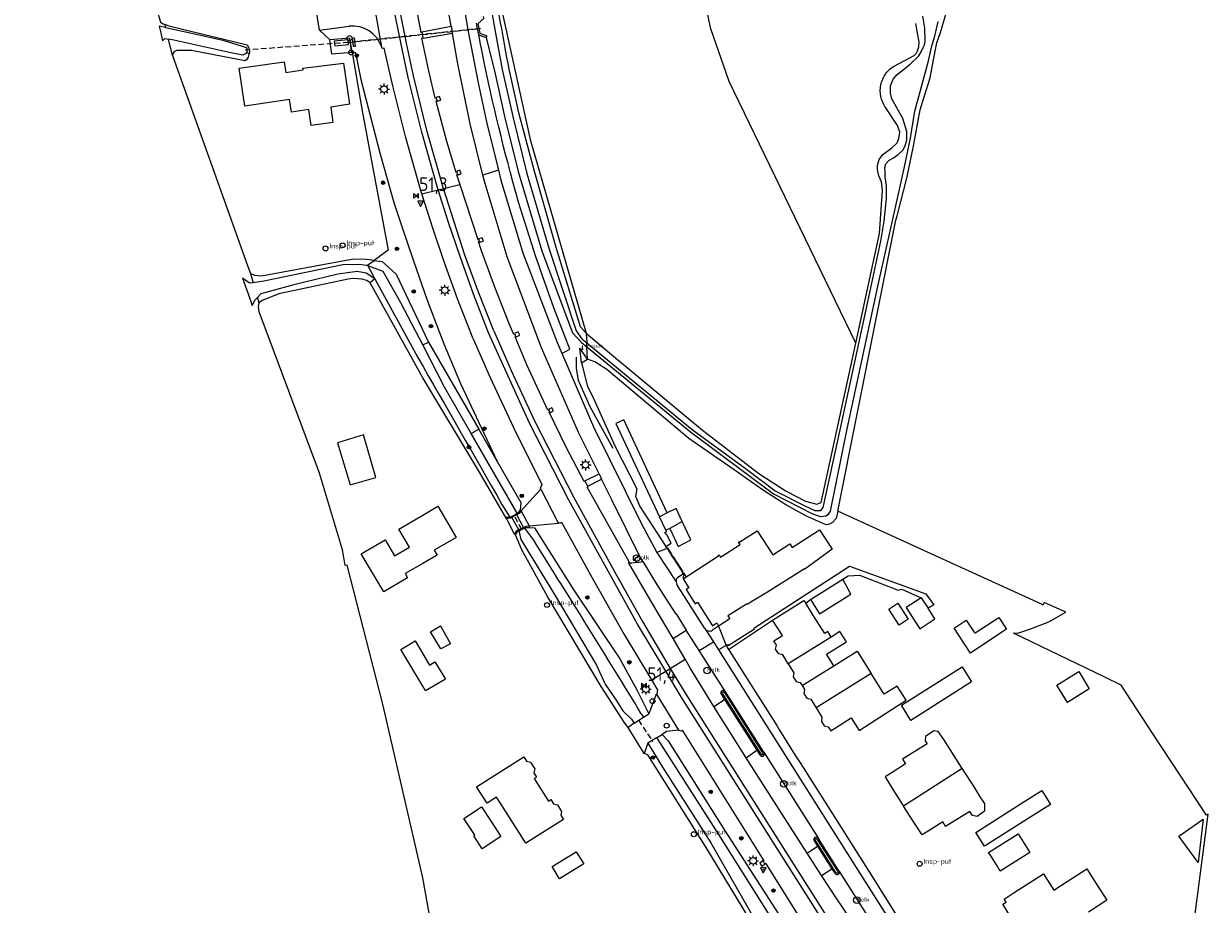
# Model space of a CAD drawing. Header units: metres. Extents: x 155581 to 157790, y 453982 to 460043.
# Tile 65 of 79: x 155927 to 156143, y 458520 to 458681. Entities that reach past the tile are written whole.
import ezdxf

# ---------------------------------------------------------------- set-up
doc = ezdxf.new("R2010")
doc.units = ezdxf.units.M
doc.header["$LTSCALE"] = 4
doc.linetypes.add('STIPPELFIJN', pattern=[0.375, 0.25, -0.125])
doc.layers.get('0').update_dxf_attribs({"linetype": 'CONTINUOUS'})
for name, color, linetype in [('G_BTD', 3, 'CONTINUOUS'), ('G_KWDUPM1', 11, 'ByLayer'), ('G_OBWUP', 10, 'ByLayer'), ('G_OTD', 32, 'CONTINUOUS'), ('G_OVKP1', 2, 'ByLayer'), ('G_OWG', 6, 'CONTINUOUS'), ('G_OWT', 6, 'CONTINUOUS'), ('G_PND', 1, 'CONTINUOUS'), ('G_WGD', 7, 'CONTINUOUS'), ('G_WTD', 5, 'CONTINUOUS'), ('LKWDUP', 5, 'CONTINUOUS'), ('LSHD', 3, 'CONTINUOUS'), ('PPALHM', 10, 'CONTINUOUS'), ('PVGO', 102, 'CONTINUOUS')]:
    doc.layers.add(name, color=color, linetype=linetype)
for name, color, linetype, true_color in [('PBRD', 7, 'CONTINUOUS', 0xbd2877), ('PPAL', 7, 'CONTINUOUS', 0xbd2877), ('PPUT', 7, 'CONTINUOUS', 0xbd2877)]:
    doc.layers.add(name, color=color, linetype=linetype, true_color=true_color)
doc.styles.add('ISO', font='ISO')
doc.styles.get("Standard").update_dxf_attribs({"font": 'ISO'})

# ---------------------------------------------------------------- blocks, each defined once
blk = doc.blocks.new('verkeersteller')
at = {"color": 0}
blk.add_circle((0, 0), 0.45, dxfattribs=at)
blk = doc.blocks.new('klok')
at = {"color": 0}
blk.add_circle((0, 0), 0.45, dxfattribs=at)
at = {"style": 'ISO'}
blk.add_attdef('KLOK', (0.7, 0), '', height=0.9, dxfattribs=at)
blk = doc.blocks.new('boom')
at = {"color": 0}
for radius in [0.315, 0.225, 0.135]:
    blk.add_circle((0, 0), radius, dxfattribs=at)
blk = doc.blocks.new('lichtmast')
at = {"color": 0}
for p, q in [((-0.6, 0), (-1, 0)), ((-0.71, 0.71), (-0.42, 0.42)), ((0, 0.6), (0, 1)), ((0.42, 0.42), (0.71, 0.71)), ((0.6, 0), (1, 0)), ((-0.42, -0.42), (-0.71, -0.71)), ((0, -0.6), (0, -1)), ((0.42, -0.42), (0.71, -0.71))]:
    blk.add_line(p, q, dxfattribs=at)
blk.add_circle((0, 0), 0.6, dxfattribs=at)
blk = doc.blocks.new('kilometerpaal')
at = {"color": 0}
for p, q in [((-0.44, 0.44), (0.44, -0.44)), ((-0.44, -0.44), (-0.44, 0.44)), ((0.44, 0.44), (-0.44, -0.44)), ((0.44, -0.44), (0.44, 0.44))]:
    blk.add_line(p, q, dxfattribs=at)
at = {"color": 0, "style": 'ISO'}
blk.add_attdef('KILOMETERPAAL', (0.59, 0.87), '', height=2.5, dxfattribs=at)
blk = doc.blocks.new('verkeersbord')
at = {"color": 0}
for p, q in [((0.5, 0.32), (-0.5, 0.32)), ((-0.5, 0.32), (0, -0.6)), ((0, -0.6), (0.5, 0.32))]:
    blk.add_line(p, q, dxfattribs=at)
blk = doc.blocks.new('verkeersbord-pl')
at = {"linetype": 'Continuous'}
blk.add_circle((0, 0), 0.03, dxfattribs=at)
blk = doc.blocks.new('kolk')
at = {"color": 0}
blk.add_circle((0, 0), 0.6, dxfattribs=at)
at = {"color": 0, "linetype": 'Continuous', "style": 'ISO'}
blk.add_attdef('KOLK', (-0.04, -0.26), '', height=0.8, dxfattribs=at)
blk = doc.blocks.new('grensmarkering')
at = {"linetype": 'ByBlock', "lineweight": -2}
h = blk.add_hatch(color=0, dxfattribs=at)
h.dxf.hatch_style = 1
h.paths.add_polyline_path([(0.09, 0.55, 0.219912), (0.05, 0.61, -0.457379), (0.04, 0.66, 2.245674), (-0.04, 0.66, -0.457379), (-0.05, 0.61, 0.219912), (-0.09, 0.55), (-0.15, 0.04), (-0.18, 0.04), (-0.18, 0.01, 0.018367), (-0.1, 0, -0.954633), (0.1, 0, 0.018367), (0.18, 0.01), (0.18, 0.04), (0.15, 0.04)])
at = {"linetype": 'ByBlock', "lineweight": -2, "true_color": 0x681648}
h = blk.add_hatch(color=219, dxfattribs=at)
h.dxf.hatch_style = 1
h.paths.add_polyline_path([(0.1, 0, 1), (-0.1, 0, 1)])
at = {"linetype": 'ByBlock', "lineweight": -2}
h = blk.add_hatch(color=0, dxfattribs=at)
h.dxf.hatch_style = 1
h.paths.add_polyline_path([(0.18, -0.04, -0.022381), (0.08, -0.06, -0.528879), (-0.08, -0.06, -0.022381), (-0.18, -0.04), (-0.18, -0.13, 0.083333), (0.18, -0.13)])
at = {"color": 0, "linetype": 'ByBlock', "lineweight": -2}
blk.add_attdef('GRENSMARKERING', (0.5, 0.35), '', height=0.5, dxfattribs=at)

msp = doc.modelspace()

# ---------------------------------------------------------------- linework, layer by layer
at = {"layer": 'G_BTD', "linetype": 'Continuous', "transparency": 33554687}
msp.add_lwpolyline([(156024.502, 458868.349), (156019.582, 458842.001), (156017.562, 458828.313), (156012.008, 458785.738), (156009.896, 458763.15), (156008.821, 458750), (156009.008, 458747.662), (156010.069, 458716.313), (156011.658, 458700.66), (156014.362, 458683.251), (156019.578, 458659.517), (156029.75, 458624.271)], dxfattribs=at)
at = {"layer": 'G_KWDUPM1', "transparency": 33554687}
for points in [[(156017.031, 458591.389), (156017.123, 458591.219)], [(156018.37, 458588.915), (156017.123, 458591.219)], [(156016.143, 458590.929), (156016.24, 458590.75)], [(156017.473, 458588.471), (156016.24, 458590.75)], [(156017.473, 458588.471), (156017.548, 458588.332)], [(156018.37, 458588.915), (156018.461, 458588.746)]]:
    msp.add_lwpolyline(points, dxfattribs=at)
at = {"layer": 'G_OBWUP', "transparency": 33554687}
for points in [[(156047.262, 458590.021), (156046.17, 458592.356), (156044.525, 458591.587)], [(156045.009, 458588.756), (156044.27, 458588.41), (156043.14, 458590.826)]]:
    msp.add_lwpolyline(points, dxfattribs=at)
at = {"layer": 'G_OTD', "linetype": 'Continuous', "transparency": 33554687}
for points in [[(155927.398, 458838.829), (155927.345, 458838.44), (155927.391, 458821.046), (155928.834, 458803.534), (155931.871, 458779.417), (155933.444, 458766.933), (155939.545, 458734.982), (155951.617, 458683.185), (155952.266, 458680.904), (155952.724, 458680.581), (155952.998, 458680.487)], [(156078.837, 458622.455), (156055.821, 458670.049), (156052.453, 458679.672), (156047.271, 458703.886)], [(155987.159, 458675.383), (155983.445, 458675.023), (155983.116, 458677.691)], [(155986.494, 458676.83), (155986.41, 458677.678), (155983.907, 458677.43), (155983.947, 458677.023), (155983.991, 458676.582), (155986.494, 458676.83)], [(155987.159, 458675.383), (155988.981, 458664.742), (155993.706, 458639.388), (155991.137, 458637.531)], [(155954.463, 458674.823), (155968.162, 458636.438), (155968.632, 458635.167)], [(156002.421, 458511.617), (156000, 458525.15), (155992.752, 458556.78), (155986.224, 458582.03), (155985.874, 458581.972), (155985.453, 458584.516), (155985.396, 458584.838), (155981.188, 458598.797), (155970.212, 458628.185), (155970.084, 458629.104), (155970.219, 458629.798)], [(156139.485, 458509.753), (156143.043, 458536.73), (156142.689, 458536.581), (156134.667, 458548.812), (156133.821, 458550.102), (156127.179, 458560.23), (156124.211, 458561.658), (156107.575, 458569.661), (156108.517, 458569.723), (156110.873, 458570.527), (156114.026, 458571.716), (156117.072, 458573.489), (156113.163, 458575.293), (156112.887, 458574.791), (156112.537, 458575.03), (156094.048, 458583.446), (156075.559, 458591.863)], [(156015.245, 458590.53), (156015.164, 458590.754)], [(156016.736, 458587.693), (156016.912, 458587.55)], [(156090.75, 458576.127), (156088.006, 458574.326), (156089.201, 458572.505), (156090.528, 458570.483), (156093.272, 458572.284), (156092.01, 458574.207)], [(156086.513, 458575.125), (156088.404, 458572.2), (156086.764, 458571.14), (156084.874, 458574.065), (156086.513, 458575.125)], [(156098.946, 458572.025), (156100.508, 458569.657), (156100.6, 458569.718), (156104.885, 458572.544), (156106.308, 458570.387), (156101.999, 458567.543), (156099.764, 458566.069), (156096.779, 458570.595), (156098.946, 458572.025)], [(156003.325, 458566.803), (156001.411, 458569.95), (156003.227, 458571.031), (156005.037, 458567.747), (156003.325, 458566.803)], [(156001.238, 458563.853), (156002.216, 458564.437), (156004.135, 458561.32), (156000.528, 458559.168), (156000, 458560.053), (155996.024, 458566.716), (155998.609, 458568.259), (156000, 458565.928), (156001.238, 458563.853)], [(156087.178, 458556.562), (156098.247, 458563.575), (156099.923, 458560.804), (156088.854, 458553.791), (156087.178, 458556.562)], [(156115.463, 458560.202), (156119.489, 458562.73), (156121.338, 458559.546), (156117.429, 458557.042), (156115.463, 458560.202)], [(156018.42, 458547.157), (156018.91, 458546.377), (156019.613, 458546.214), (156020.391, 458544.989), (156020.236, 458544.28), (156020.738, 458543.483), (156020.315, 458543.217), (156021.654, 458541.088), (156022.887, 458539.129), (156023.33, 458539.414), (156023.839, 458538.624), (156024.528, 458538.464), (156025.297, 458537.233), (156025.151, 458536.539), (156025.645, 458535.745), (156018.789, 458531.481), (156015.187, 458537.099), (156013.438, 458539.828), (156011.717, 458538.725), (156009.798, 458541.717), (156018.42, 458547.157)], [(156114.315, 458538.508), (156110.755, 458536.249), (156102.438, 458530.971), (156102.312, 458530.89), (156100.704, 458533.423), (156109.147, 458538.782), (156112.707, 458541.041), (156114.315, 458538.508)], [(156007.503, 458535.969), (156010.717, 458538.07), (156012.453, 458535.413), (156014.252, 458532.661), (156010.853, 458530.439), (156009.305, 458532.809), (156009.473, 458532.919), (156009.168, 458533.387), (156008.364, 458534.652), (156007.503, 458535.969)], [(156142.123, 458535.836), (156141.171, 458527.961), (156137.683, 458532.718), (156142.123, 458535.836)], [(156104.573, 458527.327), (156103.421, 458529.143), (156103.019, 458529.776), (156108.397, 458533.189), (156110.551, 458529.795), (156105.173, 458526.382), (156104.573, 458527.327)], [(156027.942, 458529.909), (156029.316, 458527.691), (156024.933, 458524.987), (156023.564, 458527.198), (156027.942, 458529.909)], [(156107.238, 458517.808), (156105.613, 458520.353), (156106.211, 458520.735), (156105.851, 458521.3), (156107.688, 458522.473), (156113.032, 458525.886), (156114.946, 458522.888), (156117.549, 458524.582), (156120.902, 458526.765), (156122.712, 458523.985), (156124.582, 458521.115), (156121.229, 458518.931)]]:
    msp.add_lwpolyline(points, dxfattribs=at)
at = {"layer": 'G_OVKP1', "transparency": 33554687}
for points in [[(156044.525, 458591.587), (156036.609, 458608.507), (156035.18, 458607.839), (156043.14, 458590.826)], [(156044.525, 458591.587), (156043.14, 458590.826)], [(156047.262, 458590.021), (156045.009, 458588.756)], [(156045.009, 458588.756), (156046.515, 458585.484), (156048.824, 458586.683), (156047.262, 458590.021)]]:
    msp.add_lwpolyline(points, dxfattribs=at)
at = {"layer": 'G_OWG', "linetype": 'Continuous', "transparency": 33554687}
for points in [[(156010.208, 458678.556), (156009.988, 458679.676), (156009.785, 458680.706)], [(155983.116, 458677.691), (155981.201, 458679.395)], [(155987.159, 458675.383), (155986.72, 458677.951), (155983.116, 458677.691)], [(156010.208, 458678.556), (156010.955, 458678.261)], [(156011.576, 458678.015), (156010.955, 458678.261)], [(155987.823, 458675.325), (155987.405, 458675.347), (155987.159, 458675.383)], [(156013.628, 458600.846), (156006.93, 458615.078), (156003.928, 458622.293), (156000.852, 458630.212), (155998.362, 458637.353), (155996.131, 458643.991), (155994.782, 458648.003), (155992.251, 458657.05), (155988.871, 458670.164), (155987.823, 458675.325)], [(156002.625, 458666.591), (156002.648, 458666.509), (156003.294, 458666.693), (156003.081, 458667.324), (156002.467, 458667.158), (156002.467, 458667.088)], [(156006.415, 458653.211), (156006.462, 458653.102), (156007.001, 458653.299), (156006.789, 458653.949), (156006.231, 458653.773), (156006.261, 458653.68)], [(156002.799, 458650.366), (156003.782, 458650.614)], [(156010.367, 458641.002), (156010.424, 458640.818), (156011.055, 458641.017), (156010.836, 458641.634), (156010.211, 458641.421), (156010.232, 458641.37)], [(156017.01, 458623.607), (156017.667, 458623.895), (156017.378, 458624.504), (156016.738, 458624.206), (156016.779, 458624.066)], [(156028.892, 458618.885), (156028.595, 458621.527)], [(156030.03, 458619.525), (156028.595, 458621.527)], [(156025.343, 458620.613), (156025.425, 458620.656), (156026.81, 458621.376)], [(156028.892, 458618.885), (156030.03, 458619.525)], [(156028.892, 458618.885), (156030.027, 458614.564), (156030.941, 458612.783), (156034.989, 458603.745), (156038.963, 458595.95), (156038.725, 458594.628), (156039.56, 458592.753), (156044.266, 458585.473), (156044.487, 458585.112)], [(156023.194, 458609.968), (156023.256, 458609.866), (156023.804, 458610.117), (156023.513, 458610.71), (156022.981, 458610.453), (156022.984, 458610.343)], [(156017.123, 458591.219), (156016.722, 458591.006), (156016.24, 458590.75)], [(156017.952, 458591.948), (156017.58, 458591.461), (156017.123, 458591.219)], [(156017.952, 458591.948), (156017.784, 458592.05)], [(156016.24, 458590.75), (156015.964, 458590.603), (156015.245, 458590.53)], [(156016.736, 458587.693), (156015.245, 458590.53)], [(156019.427, 458589.13), (156018.769, 458589.112), (156018.37, 458588.915)], [(156019.431, 458588.908), (156019.427, 458589.13)], [(156017.473, 458588.471), (156017.102, 458588.288), (156016.736, 458587.693)], [(156018.37, 458588.915), (156017.921, 458588.693), (156017.473, 458588.471)], [(156039.457, 458583.772), (156038.566, 458583.219), (156038.969, 458582.528)], [(156047.487, 458580.468), (156047.404, 458579.592)], [(156055.654, 458566.732), (156056.206, 458565.859), (156057.05, 458564.555), (156060.108, 458559.739), (156060.645, 458558.892), (156064.464, 458552.866), (156064.972, 458552.053), (156067.757, 458547.566), (156068.712, 458546.079), (156069.268, 458545.214), (156072.75, 458539.793), (156074.333, 458537.317), (156081.422, 458526.04), (156082.725, 458523.971), (156086.278, 458518.319)], [(156044.248, 458562.762), (156045.087, 458563.279)], [(156054.928, 458558.86), (156061.897, 458547.9)], [(156054.562, 458558.646), (156061.556, 458547.668)], [(156075.226, 458526.116), (156071.501, 458531.92)], [(156071.853, 458532.159), (156075.602, 458526.305)], [(156061.962, 458528.193), (156061.923, 458528.238), (156061.392, 458527.832), (156061.771, 458527.298), (156062.299, 458527.648), (156062.24, 458527.73)]]:
    msp.add_lwpolyline(points, dxfattribs=at)
for points in [[(156016.42, 458651.821, -0.0192932), (156010.208, 458678.556)], [(156026.81, 458621.376, -0.0282427), (156016.42, 458651.821)], [(156054.562, 458558.646, -0.2925005), (156054.602, 458558.988)], [(156054.602, 458558.988, -0.3509899), (156054.928, 458558.86)], [(156061.881, 458547.546, -0.3145668), (156061.556, 458547.668)], [(156061.897, 458547.9, -0.3049742), (156061.881, 458547.546)], [(156071.501, 458531.92, -0.4223439), (156071.523, 458532.28)], [(156071.853, 458532.159, 0.2817203), (156071.523, 458532.28)], [(156075.657, 458526.032, -0.431882), (156075.226, 458526.116)], [(156075.602, 458526.305, -0.084509), (156075.657, 458526.032)]]:
    msp.add_lwpolyline(points, format="xyb", dxfattribs=at)
at = {"layer": 'G_OWT', "linetype": 'Continuous', "transparency": 33554687}
for points in [[(156075.559, 458591.863), (156086.175, 458644.872), (156086.369, 458645.627), (156088.129, 458652.472), (156089.303, 458657.996), (156090.585, 458664.933), (156090.589, 458664.951), (156091.367, 458667.465), (156092.375, 458670.769), (156093.033, 458674.013), (156093.633, 458677.111), (156094.297, 458679.011), (156095.19, 458682.081), (156095.387, 458683.717), (156095.201, 458686.286), (156095.541, 458688.828), (156095.938, 458691.691), (156098.089, 458701.044), (156100.842, 458713.144), (156103.305, 458724.747), (156108.539, 458750), (156109.737, 458755.337), (156114.734, 458778.077)], [(155952.998, 458680.487), (155953.145, 458679.918)], [(155952.998, 458680.487), (155953.794, 458680.215), (155968.036, 458676.771), (155968.264, 458676.339), (155968.412, 458675.82), (155968.435, 458675.474), (155968.398, 458675.185)], [(156078.837, 458622.455), (156083.154, 458642.4), (156083.689, 458650.271), (156083.508, 458651.789), (156083.065, 458652.897), (156082.797, 458654.093), (156082.794, 458654.793), (156083.111, 458655.905), (156083.808, 458656.783), (156085.438, 458657.987), (156086.369, 458658.896), (156086.687, 458659.686), (156086.857, 458660.884), (156086.443, 458662.05), (156084.328, 458665.283), (156084.163, 458665.522), (156084.012, 458665.77), (156083.875, 458666.026), (156083.752, 458666.29), (156083.643, 458666.559), (156083.55, 458666.834), (156083.472, 458667.114), (156083.41, 458667.398), (156083.363, 458667.685), (156083.332, 458667.973), (156083.317, 458668.264), (156083.318, 458668.554), (156083.335, 458668.844), (156083.368, 458669.133), (156083.417, 458669.419), (156083.481, 458669.703), (156083.561, 458669.982), (156083.656, 458670.256), (156083.766, 458670.525), (156083.891, 458670.787), (156084.03, 458671.043), (156084.183, 458671.29), (156084.349, 458671.528), (156084.528, 458671.756), (156084.719, 458671.975), (156084.922, 458672.183), (156085.136, 458672.379), (156085.361, 458672.563), (156085.595, 458672.734), (156085.727, 458672.822), (156089.515, 458674.823), (156089.852, 458675.181), (156090.095, 458675.673), (156090.306, 458676.382), (156090.381, 458677.28), (156090.082, 458678.855), (156089.783, 458680.635)], [(155954.463, 458674.823), (155953.699, 458677.776)], [(155968.398, 458675.185), (155968.369, 458674.968), (155968.247, 458674.523), (155967.89, 458674.036), (155967.61, 458673.826), (155957.885, 458675.733), (155955.219, 458675.716), (155954.752, 458675.562), (155954.546, 458675.227), (155954.463, 458674.823)], [(155968.398, 458675.185), (155967.937, 458675.346)], [(156029.75, 458624.271), (156028.745, 458625.438), (156024.318, 458639.895), (156020.283, 458653.923), (156017.533, 458664.11), (156015.744, 458672.307)], [(155991.137, 458637.531), (155989.765, 458637.707), (155987.482, 458637.751), (155985.424, 458637.392), (155970.649, 458634.676), (155969.411, 458634.756), (155968.632, 458635.167)], [(155989.998, 458636.546), (155989.934, 458636.662), (155991.137, 458637.531)], [(155991.137, 458637.531), (155992.596, 458637.344), (155995.187, 458635.031), (156001.07, 458622.649)], [(155968.632, 458635.167), (155969.137, 458633.459)], [(155990.431, 458633.441), (155989.824, 458633.886), (155988.935, 458634.13), (155987.465, 458634.204), (155986.426, 458634.127), (155973.81, 458631.445), (155970.644, 458630.156), (155970.219, 458629.798)], [(155991.299, 458634.195), (155990.431, 458633.441)], [(156015.164, 458590.754), (156010.347, 458598.958), (156000, 458616.171), (155990.431, 458633.441)], [(155970.219, 458629.798), (155969.925, 458630.791)], [(156029.75, 458624.271), (156034.015, 458620.716), (156039.392, 458616.234), (156050.937, 458606.612), (156061.197, 458598.727), (156066.163, 458595.516), (156069.67, 458593.706), (156071.737, 458593.136), (156072.554, 458593.432), (156078.837, 458622.455)], [(156029.75, 458624.271), (156029.853, 458622.533)], [(156000, 458622.127), (156001.07, 458622.649)], [(156001.07, 458622.649), (156010.206, 458606.787)], [(156030.03, 458619.525), (156029.895, 458621.813)], [(156075.559, 458591.863), (156075.295, 458590.545), (156074.599, 458589.824), (156074.073, 458589.547), (156073.606, 458589.387), (156073.132, 458589.502), (156069.854, 458590.988), (156066.104, 458593.028), (156061.898, 458595.78), (156056.731, 458599.398), (156048.472, 458605.122), (156033.502, 458617.686), (156031.315, 458619.031), (156030.03, 458619.525)], [(156008.826, 458606.03), (156010.206, 458606.787)], [(156013.628, 458600.846), (156010.206, 458606.787)], [(156017.784, 458592.05), (156017.919, 458593.395), (156013.628, 458600.846)], [(156017.212, 458591.491), (156017.447, 458591.624), (156017.784, 458592.05)], [(156015.855, 458590.789), (156015.164, 458590.754)], [(156016.912, 458587.55), (156017.244, 458588.17), (156017.504, 458588.308)], [(156036.809, 458553.291), (156032.478, 458559.979), (156022.708, 458576.355), (156018.052, 458584.843), (156016.912, 458587.55)], [(156018.537, 458588.773), (156018.815, 458588.884), (156019.431, 458588.908)], [(156019.431, 458588.908), (156020.357, 458588.844), (156027.538, 458577.489), (156035.911, 458565.028), (156038.991, 458559.356), (156041.185, 458555.029)], [(156037.389, 458552.539), (156036.809, 458553.291)], [(156043.572, 458551.269), (156044.714, 458550.101), (156055.097, 458533.666), (156072.748, 458506.233), (156088.298, 458481.576), (156089.096, 458479.929)], [(156067.45, 458505.287), (156060.567, 458515.898), (156051.595, 458530.663), (156040.964, 458547.564), (156040.318, 458547.805)]]:
    msp.add_lwpolyline(points, dxfattribs=at)
msp.add_lwpolyline([(156015.744, 458672.307, -0.0065506), (156012.753, 458689.236)], format="xyb", dxfattribs=at)
at = {"layer": 'G_PND', "linetype": 'Continuous', "transparency": 33554687}
for points in [[(155978.149, 458672.495), (155985.574, 458673.433), (155986.673, 458665.927), (155983.24, 458665.425), (155983.65, 458662.624), (155979.712, 458662.048), (155979.281, 458664.986), (155976.105, 458664.521), (155975.769, 458666.817), (155967.586, 458665.619), (155966.581, 458672.486), (155974.764, 458673.683), (155975.048, 458671.744), (155978.224, 458672.209), (155978.149, 458672.495)], [(155984.481, 458604.3), (155986.804, 458596.697), (155991.463, 458598.026), (155989.235, 458605.752), (155984.481, 458604.3)], [(156000, 458591.183), (156002.77, 458592.803), (156006.094, 458587.07), (156002.115, 458584.762), (156002.617, 458583.897), (156000, 458582.38), (155996.777, 458580.511), (155997.234, 458579.724), (155992.909, 458577.216), (155988.816, 458584.129), (155993.167, 458586.643), (155994.843, 458583.742), (155997.571, 458585.317), (155995.63, 458588.627), (156000, 458591.183)], [(156047.404, 458579.592), (156053.83, 458583.743), (156053.776, 458583.827), (156053.952, 458583.941), (156054.213, 458583.538), (156057.774, 458585.839), (156057.508, 458586.25), (156057.676, 458586.359), (156057.731, 458586.275), (156060.906, 458588.326), (156063.727, 458583.958), (156066.827, 458585.96), (156067.277, 458585.263)], [(156067.277, 458585.263), (156072.25, 458588.475), (156074.534, 458584.939), (156069.551, 458581.31), (156069.492, 458581.391), (156062.758, 458577.138), (156059.417, 458575.116), (156059.133, 458574.927), (156059.072, 458575.018), (156055.573, 458572.823), (156055.92, 458572.273), (156053.877, 458570.983)], [(156047.404, 458579.592), (156048.461, 458577.956), (156047.978, 458577.654), (156049.626, 458575.013), (156050.059, 458575.297), (156052.749, 458571.037), (156053.529, 458571.532), (156053.877, 458570.983)], [(156070.628, 458575.814), (156072.272, 458573.209), (156077.963, 458576.801), (156076.484, 458579.51)], [(156074.361, 458568.959), (156073.75, 458569.982), (156073.2, 458569.635), (156071.174, 458572.85), (156069.731, 458575.151)], [(156066.561, 458564.109), (156065.549, 458565.737), (156064.84, 458565.922), (156064.249, 458566.755), (156064.438, 458567.503), (156063.934, 458568.287), (156065.499, 458569.273), (156063.71, 458572.025)], [(156074.847, 458563.758), (156073.541, 458565.831), (156077.145, 458568.102), (156075.973, 458569.962), (156074.361, 458568.959)], [(156074.361, 458568.959), (156066.561, 458564.109)], [(156074.847, 458563.758), (156076.962, 458565.091), (156079.101, 458566.387), (156081.659, 458562.327)], [(156066.561, 458564.109), (156067.591, 458562.453), (156067.466, 458561.715), (156068.026, 458560.882), (156068.743, 458560.71), (156069.09, 458560.138)], [(156069.09, 458560.138), (156072.309, 458562.158), (156074.847, 458563.758)], [(156071.649, 458556.067), (156072.683, 458554.414), (156072.613, 458553.635), (156073.096, 458552.811), (156073.819, 458552.634), (156074.295, 458551.884), (156078.021, 458554.272), (156079.463, 458551.989), (156088.002, 458557.462), (156086.363, 458560.057), (156084.039, 458558.568), (156081.659, 458562.327)], [(156081.659, 458562.327), (156071.649, 458556.067)], [(156069.09, 458560.138), (156069.514, 458559.44), (156069.396, 458558.71), (156069.942, 458557.845), (156070.643, 458557.676), (156071.649, 458556.067)], [(156098.245, 458545.031), (156096.053, 458548.51), (156094.917, 458550.312), (156093.882, 458551.779), (156093.075, 458551.896), (156091.548, 458550.878), (156091.497, 458550.108), (156091.854, 458549.563), (156087.382, 458546.736), (156087.921, 458545.894), (156085.312, 458544.221), (156084.209, 458543.529), (156085.743, 458541.029), (156087.563, 458538.191)], [(156098.245, 458545.031), (156098.255, 458545.016), (156100.458, 458541.522), (156101.583, 458539.737), (156102.318, 458538.653), (156102.262, 458537.301), (156100.966, 458536.343), (156100.116, 458536.494), (156099.614, 458537.255), (156095.216, 458534.481), (156094.677, 458535.336), (156092.038, 458533.672), (156090.932, 458532.97), (156089.326, 458535.441), (156087.563, 458538.191)], [(156098.245, 458545.031), (156087.563, 458538.191)]]:
    msp.add_lwpolyline(points, dxfattribs=at)
at = {"layer": 'G_WGD', "linetype": 'Continuous', "transparency": 33554687}
for points in [[(156002.799, 458650.366), (156002.615, 458650.94), (155999.81, 458660.875), (155997.357, 458670.831), (155996.058, 458676.899), (155994.22, 458686.068), (155991.918, 458701.369), (155990.725, 458711.581), (155989.567, 458732.198), (155989.466, 458744.235), (155989.776, 458752.812), (155989.858, 458754.158)], [(156003.782, 458650.614), (156003.587, 458651.223), (156000.757, 458661.155), (155998.296, 458671.111), (155997.048, 458677.053), (155995.203, 458686.245), (155992.89, 458701.505), (155991.687, 458711.65), (155990.539, 458732.207), (155990.442, 458744.246), (155990.749, 458752.758), (155990.833, 458754.115)], [(156003, 458753.588), (156002.818, 458750.679), (156002.96, 458731.997), (156003.921, 458713.066), (156005.574, 458694.943), (156008.21, 458679.545), (156008.221, 458679.489), (156010.161, 458669.507), (156011.596, 458662.709), (156013.778, 458653.915)], [(156005.189, 458680.12), (156002.63, 458694.486), (156000.976, 458713.003), (156000.488, 458721.114), (156000.442, 458721.893)], [(155997.017, 458696.084), (155996.775, 458696.044), (155998.154, 458687.037), (155999.64, 458679.022), (155999.838, 458679.051)], [(155992.529, 458676.298), (155991.382, 458682.908), (155990.255, 458689.638)], [(155981.201, 458679.395), (155980.532, 458683.539)], [(155981.201, 458679.395), (155986.595, 458680.159)], [(155999.838, 458679.051), (155999.831, 458679.088), (156005.189, 458680.12)], [(156005.189, 458680.12), (156005.435, 458678.837)], [(155999.838, 458679.051), (156000.034, 458678.019)], [(156002.467, 458667.088), (156002.287, 458667.04), (156001.126, 458672.027), (155999.838, 458677.982), (156000.034, 458678.019)], [(156005.435, 458678.837), (156000.11, 458677.911), (156000.034, 458678.019)], [(156008.651, 458662.371), (156006.396, 458673.316), (156005.435, 458678.837)], [(155999.849, 458649.622), (155999.719, 458650.023), (155996.883, 458660.044), (155994.547, 458669.3), (155992.988, 458676.14), (155992.613, 458676.064), (155992.529, 458676.298)], [(156002.625, 458666.591), (156002.467, 458667.088)], [(156002.625, 458666.591), (156002.414, 458666.528), (156004.339, 458659.205), (156006.041, 458653.603), (156006.261, 458653.68)], [(156010.972, 458653.061), (156008.651, 458662.371)], [(156013.778, 458653.915), (156010.972, 458653.061)], [(156013.778, 458653.915), (156014.217, 458652.147), (156018.24, 458638.925), (156024.486, 458622.6), (156025.343, 458620.613)], [(156006.415, 458653.211), (156006.156, 458653.146), (156006.741, 458651.361)], [(156006.415, 458653.211), (156006.261, 458653.68)], [(156032.14, 458598.665), (156028.425, 458606.079), (156021.642, 458621.612), (156015.373, 458638.192), (156011.352, 458651.536), (156010.972, 458653.061)], [(155999.849, 458649.622), (156002.799, 458650.366)], [(156003.918, 458637.264), (156001.867, 458643.374), (155999.849, 458649.622)], [(156006.791, 458638.204), (156004.703, 458644.443), (156002.799, 458650.366)], [(156003.782, 458650.614), (156006.741, 458651.361)], [(156007.673, 458638.456), (156005.673, 458644.704), (156003.782, 458650.614)], [(156006.741, 458651.361), (156010.037, 458641.308), (156010.232, 458641.37)], [(156010.629, 458639.439), (156010.163, 458640.944), (156010.367, 458641.002)], [(156010.367, 458641.002), (156010.232, 458641.37)], [(156015.808, 458625.851), (156013.119, 458632.647), (156010.629, 458639.439)], [(156009.196, 458623.258), (156006.318, 458630.547), (156003.918, 458637.264)], [(156011.982, 458624.346), (156009.243, 458631.349), (156006.791, 458638.204)], [(156012.937, 458624.682), (156010.153, 458631.722), (156007.673, 458638.456)], [(156016.779, 458624.066), (156016.618, 458624.022), (156015.808, 458625.851)], [(156044.248, 458562.762), (156039.13, 458571.292), (156034.072, 458580.393), (156026.627, 458593.866), (156019.52, 458607.761), (156015.243, 458617.133), (156011.982, 458624.346)], [(156012.937, 458624.682), (156016.134, 458617.512), (156020.423, 458608.189), (156027.494, 458594.346), (156034.964, 458580.792), (156039.994, 458571.797), (156045.087, 458563.279)], [(156017.01, 458623.607), (156016.779, 458624.066)], [(156022.984, 458610.343), (156022.803, 458610.259), (156018.97, 458618.53), (156016.813, 458623.585), (156016.968, 458623.651), (156017.01, 458623.607)], [(156009.196, 458623.258), (156012.218, 458616.31), (156016.93, 458606.228), (156021.77, 458596.666), (156021.631, 458596.612), (156021.371, 458596.022), (156021.48, 458595.895)], [(156025.343, 458620.613), (156031.107, 458607.258), (156039.85, 458589.598), (156042.609, 458584.385)], [(156023.194, 458609.968), (156022.984, 458610.343)], [(156029.539, 458597.416), (156029.374, 458597.304), (156026.14, 458603.51), (156023.008, 458609.875), (156023.194, 458609.968)], [(156029.539, 458597.416), (156032.14, 458598.665)], [(156030.089, 458596.461), (156032.567, 458597.693)], [(156032.14, 458598.665), (156032.567, 458597.693)], [(156039.457, 458583.772), (156037.069, 458588.641), (156034.427, 458593.967), (156032.567, 458597.693)], [(156021.48, 458595.895), (156019.973, 458594.223), (156017.952, 458591.948)], [(156021.48, 458595.895), (156024.621, 458589.89)], [(156030.089, 458596.461), (156029.539, 458597.416)], [(156037.579, 458582.668), (156029.951, 458596.274), (156030.137, 458596.368), (156030.089, 458596.461)], [(156019.427, 458589.13), (156017.952, 458591.948)], [(156024.621, 458589.89), (156024.745, 458589.629), (156019.427, 458589.13)], [(156024.621, 458589.89), (156025.064, 458589.736), (156025.279, 458589.908), (156030.612, 458580.153), (156036.683, 458569.467), (156041.645, 458561.161)], [(156044.487, 458585.112), (156042.609, 458584.385)], [(156044.487, 458585.112), (156047.487, 458580.468)], [(156045.574, 458568.687), (156043.088, 458572.896), (156040.534, 458577.297), (156037.469, 458582.556), (156037.579, 458582.668)], [(156038.969, 458582.528), (156040.099, 458582.698)], [(156040.099, 458582.698), (156039.457, 458583.772)], [(156040.099, 458582.698), (156042.708, 458578.43), (156046.102, 458573.156), (156046.171, 458573.171), (156047.982, 458570.231)], [(156042.609, 458584.385), (156046.143, 458579.007)], [(156038.969, 458582.528), (156038.019, 458582.436)], [(156047.487, 458580.468), (156046.614, 458579.951)], [(156055.234, 458567.454), (156055.49, 458567.609), (156055.611, 458567.445), (156060.385, 458570.491), (156060.302, 458570.606), (156077.727, 458581.872), (156091.582, 458576.855), (156093.057, 458574.821), (156092.01, 458574.207)], [(156051.351, 458570.51), (156046.287, 458578.562)], [(156070.628, 458575.814), (156076.484, 458579.51)], [(156076.484, 458579.51), (156077.438, 458580.112), (156079.544, 458580.244), (156086.564, 458577.528), (156087.264, 458577.677), (156090.75, 458576.127)], [(156090.75, 458576.127), (156092.01, 458574.207)], [(156063.71, 458572.025), (156069.421, 458575.645), (156069.731, 458575.151)], [(156069.731, 458575.151), (156070.628, 458575.814)], [(156055.654, 458566.732), (156063.71, 458572.025)], [(156045.574, 458568.687), (156047.982, 458570.231)], [(156050.348, 458566.515), (156047.982, 458570.231)], [(156051.351, 458570.51), (156052.918, 458568.096)], [(156053.877, 458570.983), (156052.744, 458570.225)], [(156053.877, 458570.983), (156055.234, 458567.454)], [(156047.786, 458564.939), (156045.574, 458568.687)], [(156050.348, 458566.515), (156052.918, 458568.096)], [(156052.918, 458568.096), (156053.872, 458566.626)], [(156055.131, 458559.002), (156050.348, 458566.515)], [(156055.234, 458567.454), (156053.872, 458566.626)], [(156053.872, 458566.626), (156078.51, 458527.716), (156102.871, 458489.249)], [(156055.234, 458567.454), (156055.654, 458566.732)], [(156045.087, 458563.279), (156047.786, 458564.939)], [(156045.087, 458563.279), (156047.889, 458558.594), (156077.311, 458512.222), (156094.773, 458487.432)], [(156053.02, 458556.331), (156053.007, 458556.351), (156048.78, 458563.255), (156047.786, 458564.939)], [(156041.645, 458561.161), (156044.248, 458562.762)], [(156041.645, 458561.161), (156042.803, 458559.223), (156042.66, 458559.123), (156042.633, 458558.431)], [(156087.342, 458494.873), (156086.138, 458496.592), (156076.405, 458511.789), (156047.042, 458558.105), (156044.248, 458562.762)], [(156062.095, 458548.014), (156055.131, 458559.002)], [(156042.633, 458558.431), (156042.483, 458558.552), (156041.185, 458555.029)], [(156042.633, 458558.431), (156046.572, 458552.051)], [(156053.02, 458556.331), (156054.965, 458557.618)], [(156054.391, 458558.539), (156054.965, 458557.618)], [(156054.965, 458557.618), (156060.809, 458548.415)], [(156040.216, 458554.393), (156041.185, 458555.029)], [(156058.89, 458547.011), (156053.02, 458556.331)], [(156038.51, 458553.274), (156037.389, 458552.539)], [(156040.318, 458547.805), (156037.389, 458552.539)], [(156038.51, 458553.274), (156040.216, 458554.393)], [(156042.554, 458550.635), (156040.978, 458549.652)], [(156042.554, 458550.635), (156043.572, 458551.269)], [(156046.572, 458552.051), (156044.382, 458551.775), (156043.572, 458551.269)], [(156046.572, 458552.051), (156047.053, 458551.914), (156047.257, 458552.034), (156062.11, 458528.257), (156061.962, 458528.193)], [(156040.978, 458549.652), (156040.318, 458547.805)], [(156058.89, 458547.011), (156060.809, 458548.415)], [(156060.809, 458548.415), (156061.395, 458547.534)], [(156069.983, 458529.671), (156064.907, 458537.571), (156058.89, 458547.011)], [(156062.095, 458548.014), (156072.05, 458532.3)], [(156069.983, 458529.671), (156071.866, 458530.905)], [(156071.317, 458531.809), (156071.866, 458530.905)], [(156071.866, 458530.905), (156074.518, 458526.808)], [(156075.787, 458526.425), (156072.05, 458532.3)], [(156072.642, 458525.571), (156069.983, 458529.671)], [(156061.962, 458528.193), (156062.24, 458527.73)], [(156062.24, 458527.73), (156062.401, 458527.809), (156070.145, 458515.512), (156069.975, 458515.398)], [(156072.642, 458525.571), (156074.518, 458526.808)], [(156074.518, 458526.808), (156075.06, 458526.005)], [(156083.844, 458509.026), (156079.079, 458515.847), (156075.281, 458521.529), (156072.642, 458525.571)], [(156075.787, 458526.425), (156085.995, 458510.348)]]:
    msp.add_lwpolyline(points, dxfattribs=at)
for points in [[(155992.529, 458676.298, 0.3550005), (155986.595, 458680.159)], [(156037.579, 458582.668, 0.3363295), (156038.019, 458582.436)], [(156046.614, 458579.951, 0.3001267), (156046.143, 458579.007)], [(156046.143, 458579.007, 0.1345579), (156046.287, 458578.562)], [(156051.351, 458570.51, 0.4143479), (156052.744, 458570.225)], [(156054.485, 458559.203, 0.4036271), (156054.391, 458558.539)], [(156055.131, 458559.002, 0.3389474), (156054.485, 458559.203)], [(156061.395, 458547.534, 0.3292178), (156061.969, 458547.309)], [(156062.095, 458548.014, -0.3776649), (156061.969, 458547.309)], [(156071.424, 458532.501, 0.4174806), (156071.317, 458531.809)], [(156072.05, 458532.3, 0.3535194), (156071.424, 458532.501)], [(156075.06, 458526.005, 0.4416913), (156075.791, 458525.834)], [(156075.787, 458526.425, -0.2842624), (156075.791, 458525.834)]]:
    msp.add_lwpolyline(points, format="xyb", dxfattribs=at)
at = {"layer": 'G_WTD', "linetype": 'Continuous', "transparency": 33554687}
for points in [[(156024.784, 458869.75), (156023.284, 458870.239), (156019.031, 458847.917), (156015.581, 458826.682), (156013.168, 458809.039), (156011.421, 458795.292), (156009.193, 458776.111), (156008.266, 458765.884), (156007.385, 458750.59), (156007.493, 458732.163), (156008.428, 458715.695), (156009.894, 458700.675), (156011.495, 458688.954), (156012.981, 458680.179), (156014.491, 458672.266), (156016.41, 458663.736), (156018.974, 458653.323), (156022.951, 458639.761), (156027.958, 458624.717), (156029, 458623.232), (156029.853, 458622.533)], [(156011.576, 458678.015), (156011.706, 458678.311), (156010.488, 458678.806), (156010.102, 458680.624), (156011.144, 458681.556), (156011.092, 458681.894)], [(156029.853, 458622.533), (156049.074, 458606.769), (156058.949, 458599.53), (156064.163, 458595.61), (156069.576, 458592.829), (156071.419, 458592.019), (156071.916, 458592.021), (156072.47, 458592.023), (156072.936, 458592.522), (156076.001, 458606.696), (156081.044, 458629.96), (156083.413, 458641.038), (156084.012, 458644.69), (156084.433, 458648.78), (156084.423, 458651.146), (156084.212, 458652.721), (156084.179, 458653.568), (156084.117, 458654.415), (156084.348, 458655.116), (156084.9, 458655.703), (156085.745, 458656.203), (156086.56, 458656.819), (156087.433, 458657.611), (156087.839, 458658.343), (156088.126, 458659.454), (156088.149, 458661.001), (156087.438, 458663.334), (156085.438, 458666.918), (156085.2, 458667.968), (156085.194, 458669.311), (156085.686, 458670.481), (156086.383, 458671.36), (156088.682, 458673.18), (156090.311, 458674.764), (156090.77, 458675.486), (156091.151, 458676.285), (156091.349, 458676.75), (156091.497, 458677.396), (156091.429, 458679.761), (156091.04, 458681.979)], [(155953.145, 458679.918), (155952.001, 458680.169), (155952.292, 458678.923), (155952.634, 458677.455), (155953.066, 458677.885), (155953.699, 458677.776)], [(155953.145, 458679.918), (155958.197, 458678.807), (155963.606, 458677.577), (155967.891, 458676.296), (155967.96, 458676.094), (155968.003, 458675.79), (155968.005, 458675.54), (155967.937, 458675.346)], [(156029.895, 458621.813), (156048.761, 458606.296), (156063.894, 458595.025), (156070.976, 458591.376), (156072.409, 458590.885), (156073.401, 458591.006), (156073.867, 458591.358), (156074.244, 458591.886), (156077.306, 458606.878), (156083.065, 458633.62), (156086.419, 458648.555), (156087.738, 458654.546), (156088.826, 458659.749), (156089.623, 458664.657), (156090.683, 458668.669), (156092.096, 458673.837), (156092.698, 458676.584), (156093.188, 458678.104), (156093.446, 458679.098), (156093.876, 458681.027)], [(155967.937, 458675.346), (155967.827, 458675.179), (155967.509, 458674.983), (155967.242, 458674.89), (155965.056, 458675.278), (155954.702, 458677.604), (155953.699, 458677.776)], [(156011.576, 458678.015), (156013.063, 458672.022), (156014.98, 458663.45), (156017.406, 458653.67), (156021.688, 458639.268), (156027.3, 458624.343), (156028.935, 458622.603), (156029.895, 458621.813)], [(155989.998, 458636.546), (155989.849, 458636.601), (155988.423, 458636.8), (155985.457, 458636.704), (155971.093, 458633.719), (155969.137, 458633.459)], [(155989.998, 458636.546), (155991.299, 458634.195)], [(156000, 458622.127), (155996.039, 458629.786), (155992.786, 458635.522), (155989.998, 458636.546)], [(155991.299, 458634.195), (155989.709, 458635.213), (155988.064, 458635.518), (155984.569, 458635.014), (155976.54, 458633.067), (155970.55, 458631.408), (155969.925, 458630.791)], [(155969.137, 458633.459), (155968.462, 458633.369), (155967.214, 458634.275), (155968.213, 458631.425), (155968.943, 458629.341), (155969.504, 458630.374), (155969.925, 458630.791)], [(155991.299, 458634.195), (155999.087, 458619.873)], [(156008.826, 458606.03), (156003.969, 458614.451), (156000, 458622.127)], [(156029.895, 458621.813), (156029.853, 458622.533)], [(156017.212, 458591.491), (156008.826, 458606.03)], [(156014.43, 458593.089), (156015.855, 458590.789)], [(156016.143, 458590.929), (156016.638, 458591.168), (156017.031, 458591.389)], [(156017.212, 458591.491), (156017.031, 458591.389)], [(156015.855, 458590.789), (156016.143, 458590.929)], [(156017.504, 458588.308), (156017.548, 458588.332)], [(156017.504, 458588.308), (156017.894, 458586.704), (156023.977, 458576.741), (156031.642, 458563.828), (156033.234, 458560.402), (156035.334, 458557.323), (156036.468, 458555.522), (156038.033, 458554.002)], [(156018.537, 458588.773), (156018.499, 458588.759), (156018.461, 458588.746)], [(156018.537, 458588.773), (156020.329, 458586.363)], [(156039.799, 458555.028), (156040.216, 458554.393)], [(156038.033, 458554.002), (156038.51, 458553.274)], [(156088.086, 458479.329), (156066.157, 458513.543), (156053.927, 458533.051), (156042.789, 458550.366), (156042.554, 458550.635)], [(156040.978, 458549.652), (156043.661, 458545.293), (156052.484, 458531.515), (156060.667, 458517.228), (156068.916, 458505.143), (156070.526, 458503.354), (156078.184, 458491.742), (156086.274, 458478.382)]]:
    msp.add_lwpolyline(points, dxfattribs=at)
for points in [[(155999.087, 458619.873, -0.0021176), (156014.43, 458593.089)], [(156017.548, 458588.332, -0.035251), (156018.461, 458588.746)], [(156039.799, 458555.028, 0.0038358), (156020.329, 458586.363)]]:
    msp.add_lwpolyline(points, format="xyb", dxfattribs=at)
at = {"layer": 'LKWDUP', "linetype": 'STIPPELFIJN', "lineweight": -3, "transparency": 33554687}
for points in [[(155986.51, 458677.188), (156010.532, 458679.734), (155986.51, 458677.188), (155967.655, 458675.785)], [(156017.994, 458588.554), (156016.638, 458591.168)], [(156039.297, 458553.837), (156041.879, 458549.94)]]:
    msp.add_lwpolyline(points, dxfattribs=at)
at = {"layer": 'LSHD', "linetype": 'Continuous', "lineweight": -3, "transparency": 33554687}
for points in [[(155986.683, 458677.906), (155986.764, 458677.215), (155986.98, 458675.365)], [(155987.199, 458678.015), (155987.508, 458678.035), (155987.687, 458676.473), (155987.378, 458676.454), (155987.199, 458678.015)], [(156034.708, 458603.293), (156030.5, 458610.875), (156028.39, 458615.686), (156028.005, 458617.885), (156028.03, 458619.911)], [(156047.967, 458579.956), (156047.593, 458580.591), (156047.487, 458580.468), (156047.268, 458580.797), (156047.405, 458580.839), (156045.647, 458583.59), (156045.524, 458583.509), (156045.292, 458583.874), (156045.404, 458583.945), (156044.613, 458585.19), (156044.487, 458585.112), (156044.266, 458585.473), (156045.24, 458586.085), (156044.396, 458587.711), (156044.252, 458587.628), (156044.077, 458587.998), (156044.437, 458588.181), (156044.27, 458588.41)]]:
    msp.add_lwpolyline(points, dxfattribs=at)

# ---------------------------------------------------------------- block references
at = {"layer": 'PBRD', "transparency": 33554687}
for p in [(155999.624, 458647.953), (156062.009, 458526.647)]:
    msp.add_blockref('verkeersbord', p, dxfattribs=at)
at = {"layer": 'PPAL', "transparency": 33554687}
for name, p in [('verkeersteller', (155986.675, 458677.976)), ('verkeersteller', (155986.98, 458675.365)), ('lichtmast', (155992.952, 458668.693)), ('verkeersbord-pl', (155999.624, 458647.953)), ('lichtmast', (156004.006, 458632.082)), ('lichtmast', (156029.655, 458600.295)), ('lichtmast', (156040.604, 458559.495)), ('verkeersteller', (156041.851, 458557.295)), ('verkeersteller', (156044.418, 458552.84)), ('lichtmast', (156060.152, 458528.249)), ('verkeersbord-pl', (156062.009, 458526.647))]:
    msp.add_blockref(name, p, dxfattribs=at)
msp.add_blockref('grensmarkering', (156029.078, 458621.358), dxfattribs=at).add_auto_attribs({'GRENSMARKERING': 'grenspaal'})
at = {"layer": 'PPALHM', "transparency": 33554687}
for p, values in [((155998.797, 458649.283), {'KILOMETERPAAL': '51,3'}), ((156040.323, 458560.117), {'KILOMETERPAAL': '51,4'})]:
    msp.add_blockref('kilometerpaal', p, dxfattribs=at).add_auto_attribs(values)
at = {"layer": 'PPUT', "transparency": 33554687}
for name, p, values in [('klok', (155985.412, 458640.269), {'KLOK': 'Insp-put'}), ('klok', (155982.303, 458639.703), {'KLOK': 'Insp-put'}), ('kolk', (156038.952, 458583.325), {'KOLK': 'Kolk'}), ('klok', (156022.63, 458574.801), {'KLOK': 'Insp-put'}), ('kolk', (156051.807, 458562.896), {'KOLK': 'Kolk'}), ('kolk', (156065.767, 458542.242), {'KOLK': 'Kolk'}), ('klok', (156049.362, 458533.082), {'KLOK': 'Insp-put'}), ('klok', (156090.479, 458527.718), {'KLOK': 'Insp-put'}), ('kolk', (156079.056, 458521.08), {'KOLK': 'Kolk'})]:
    msp.add_blockref(name, p, dxfattribs=at).add_auto_attribs(values)
at = {"layer": 'PVGO', "transparency": 33554687}
for p in [(155987.986, 458674.791), (155992.784, 458651.661), (155995.307, 458639.635), (155998.353, 458631.856), (156001.504, 458625.563), (156011.235, 458606.906), (156008.433, 458603.553), (156018.045, 458594.667), (156029.975, 458576.18), (156037.632, 458564.381), (156041.938, 458547.036), (156052.433, 458540.809), (156058.018, 458532.355), (156063.861, 458522.836)]:
    msp.add_blockref('boom', p, dxfattribs=at)

doc.saveas('drawing.dxf')
